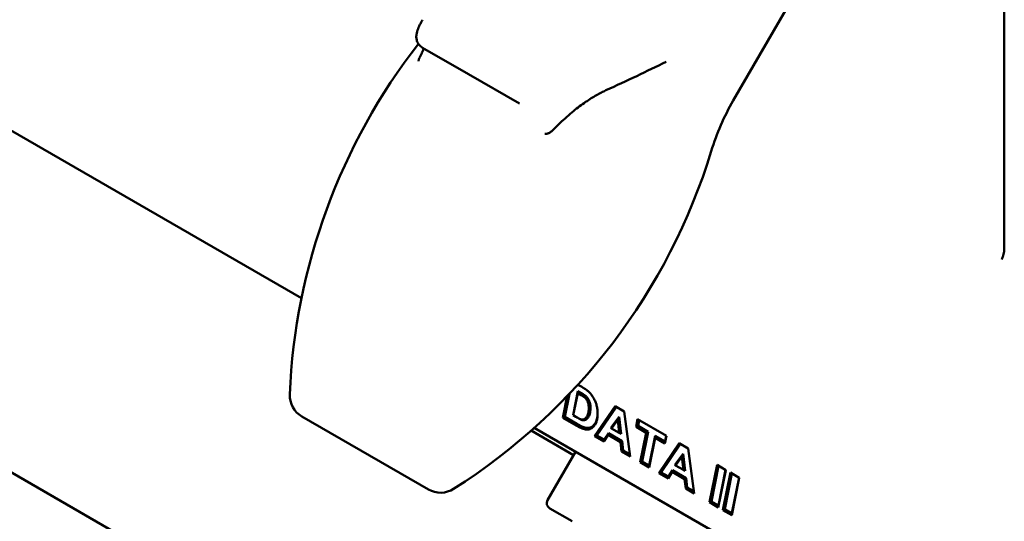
# Model space of a CAD drawing. Header units: millimetres. Extents: x 0 to 7913, y -180 to 2523.
# Tile 41 of 59: x 2916 to 2997, y 657 to 699. Entities that reach past the tile are written whole.
import ezdxf

# ---------------------------------------------------------------- set-up
doc = ezdxf.new("R2010")
doc.units = ezdxf.units.MM
doc.header["$LTSCALE"] = 3
doc.layers.add('Sichtbar (ISO)', color=7, linetype='Continuous', lineweight=50)

msp = doc.modelspace()

# ---------------------------------------------------------------- linework, layer by layer
at = {"layer": 'Sichtbar (ISO)'}
for p, q in [((2694.492, 788.903), (2956.172, 637.822)), ((2939.264, 675.683), (2859.066, 721.985)), ((2996.993, 713.116), (2996.993, 679.699)), ((2974.728, 691.918), (2984.428, 708.719)), ((2949.21, 696.259), (2952.981, 694.082)), ((2952.981, 694.082), (2957.164, 691.667)), ((2961.97, 668.564), (2962.179, 668.443)), ((2960.737, 665.846), (2961.099, 667.634)), ((2960.895, 665.918), (2961.281, 667.824)), ((2961.97, 668.025), (2961.572, 666.053)), ((2961.956, 667.869), (2961.588, 666.044)), ((2961.97, 668.025), (2961.956, 667.869)), ((2962.236, 667.707), (2961.956, 667.869)), ((2962.307, 667.83), (2961.97, 668.025)), ((2963.34, 664.343), (2965.02, 666.803)), ((2963.532, 664.395), (2965.132, 666.738)), ((2965.02, 666.803), (2965.767, 666.371)), ((2949.691, 659.954), (2939.299, 665.954)), ((2960.895, 665.918), (2960.737, 665.846)), ((2961.822, 665.22), (2960.737, 665.846)), ((2961.892, 665.342), (2960.895, 665.918)), ((2961.572, 666.053), (2961.588, 666.044)), ((2961.588, 666.044), (2961.797, 665.923)), ((2961.797, 665.923), (2961.867, 665.883)), ((2965.356, 665.923), (2964.673, 665.003)), ((2965.243, 665.667), (2964.727, 664.971)), ((2965.356, 665.923), (2965.243, 665.667)), ((2965.367, 664.601), (2965.243, 665.667)), ((2965.52, 664.514), (2965.356, 665.923)), ((2965.767, 666.371), (2966.25, 662.663)), ((2966.747, 665.096), (2966.875, 665.732)), ((2966.875, 665.732), (2969.248, 664.362)), ((2966.905, 665.169), (2967.003, 665.658)), ((2958.387, 665.013), (2982.286, 651.215)), ((2964.673, 665.003), (2964.727, 664.971)), ((2964.727, 664.971), (2965.367, 664.601)), ((2966.905, 665.169), (2966.747, 665.096)), ((2967.577, 664.617), (2966.747, 665.096)), ((2967.734, 664.69), (2966.905, 665.169)), ((2961.618, 662.777), (2958.134, 664.788)), ((2963.532, 664.395), (2963.34, 664.343)), ((2964.102, 663.903), (2963.34, 664.343)), ((2964.13, 664.05), (2963.532, 664.395)), ((2964.441, 664.429), (2964.102, 663.903)), ((2964.13, 664.05), (2964.102, 663.903)), ((2964.47, 664.576), (2964.13, 664.05)), ((2964.47, 664.576), (2964.441, 664.429)), ((2965.459, 663.841), (2964.441, 664.429)), ((2965.591, 663.929), (2964.47, 664.576)), ((2965.52, 664.514), (2965.367, 664.601)), ((2967.083, 662.182), (2967.577, 664.617)), ((2967.24, 662.255), (2967.734, 664.69)), ((2967.734, 664.69), (2967.577, 664.617)), ((2968.302, 664.199), (2967.81, 661.762)), ((2968.315, 664.354), (2967.823, 661.918)), ((2968.315, 664.354), (2968.302, 664.199)), ((2969.12, 663.726), (2968.302, 664.199)), ((2969.133, 663.882), (2968.315, 664.354)), ((2969.248, 664.362), (2969.12, 663.726)), ((2969.232, 664.371), (2969.133, 663.882)), ((2965.591, 663.929), (2965.459, 663.841)), ((2965.554, 663.065), (2965.459, 663.841)), ((2965.685, 663.152), (2965.591, 663.929)), ((2968.607, 661.302), (2970.287, 663.762)), ((2968.799, 661.354), (2970.399, 663.697)), ((2969.133, 663.882), (2969.12, 663.726)), ((2970.287, 663.762), (2971.035, 663.33)), ((2971.035, 663.33), (2971.517, 659.622)), ((2961.779, 663.055), (2959.479, 659.071)), ((2965.685, 663.152), (2965.554, 663.065)), ((2966.25, 662.663), (2965.554, 663.065)), ((2966.227, 662.84), (2965.685, 663.152)), ((2970.623, 662.882), (2969.94, 661.962)), ((2970.51, 662.626), (2969.994, 661.93)), ((2970.623, 662.882), (2970.51, 662.626)), ((2970.634, 661.561), (2970.51, 662.626)), ((2970.787, 661.473), (2970.623, 662.882)), ((2967.24, 662.255), (2967.083, 662.182)), ((2967.81, 661.762), (2967.083, 662.182)), ((2967.823, 661.918), (2967.24, 662.255)), ((2967.823, 661.918), (2967.81, 661.762)), ((2969.94, 661.962), (2969.994, 661.93)), ((2969.994, 661.93), (2970.634, 661.561)), ((2972.774, 658.896), (2973.396, 661.966)), ((2972.932, 658.968), (2973.524, 661.892)), ((2973.396, 661.966), (2974.121, 661.548)), ((2968.799, 661.354), (2968.607, 661.302)), ((2969.369, 660.862), (2968.607, 661.302)), ((2969.398, 661.009), (2968.799, 661.354)), ((2969.708, 661.388), (2969.369, 660.862)), ((2969.398, 661.009), (2969.369, 660.862)), ((2969.737, 661.535), (2969.398, 661.009)), ((2969.737, 661.535), (2969.708, 661.388)), ((2970.726, 660.8), (2969.708, 661.388)), ((2970.858, 660.888), (2969.737, 661.535)), ((2970.787, 661.473), (2970.634, 661.561)), ((2970.858, 660.888), (2970.726, 660.8)), ((2970.821, 660.024), (2970.726, 660.8)), ((2970.953, 660.111), (2970.858, 660.888)), ((2974.121, 661.548), (2973.502, 658.476)), ((2974.105, 661.557), (2973.515, 658.632)), ((2973.872, 658.262), (2974.494, 661.333)), ((2974.03, 658.335), (2974.622, 661.259)), ((2974.494, 661.333), (2975.219, 660.914)), ((2975.219, 660.914), (2974.599, 657.843)), ((2975.203, 660.923), (2974.613, 657.998)), ((2970.953, 660.111), (2970.821, 660.024)), ((2971.517, 659.622), (2970.821, 660.024)), ((2971.494, 659.799), (2970.953, 660.111)), ((2961.492, 657.332), (2959.662, 658.388)), ((2972.932, 658.968), (2972.774, 658.896)), ((2973.502, 658.476), (2972.774, 658.896)), ((2973.515, 658.632), (2972.932, 658.968)), ((2973.515, 658.632), (2973.502, 658.476)), ((2974.03, 658.335), (2973.872, 658.262)), ((2974.613, 657.998), (2974.03, 658.335)), ((2974.599, 657.843), (2973.872, 658.262)), ((2974.613, 657.998), (2974.599, 657.843))]:
    msp.add_line(p, q, dxfattribs=at)
for centre, radius, start, end in [((2988.583, 665.664), 50.326, 142.10245, 177.60158), ((2992.048, 681.918), 20, 150, 162.99107), ((2924.798, 702.49), 50.326, 302.39842, 342.99107), ((2940.299, 667.686), 2, 177.60158, 240), ((2950.691, 661.686), 2, 240, 302.39842), ((2959.912, 658.821), 0.5, 150, 240)]:
    msp.add_arc(centre, radius, start, end, dxfattribs=at)
for centre, major_axis, ratio, start_param, end_param in [((2949.71, 697.125), (-0.5, -0.866), 0.991042, 6.282945, 6.283185), ((2950.178, 695.7), (-0.931, 0.365), 0.742847, 6.283131, 6.283349)]:
    msp.add_ellipse(centre, major_axis=major_axis, ratio=ratio, start_param=start_param, end_param=end_param, dxfattribs=at)
for points, knots in [([(2949.209, 696.259), (2949.112, 696.315), (2949.024, 696.388), (2948.878, 696.555), (2948.819, 696.65), (2948.735, 696.849), (2948.709, 696.956), (2948.688, 697.157), (2948.693, 697.254), (2948.717, 697.429), (2948.736, 697.508), (2948.803, 697.731), (2948.862, 697.879), (2948.976, 698.122), (2949.017, 698.206), (2949.109, 698.382), (2949.16, 698.475), (2949.213, 698.567)], [0, 0, 0, 0, 0.0339936, 0.0339936, 0.0674054, 0.0674054, 0.1008797, 0.1008797, 0.133291, 0.133291, 0.1661154, 0.1661154, 0.2274293, 0.2274293, 0.257279, 0.257279, 0.2889583, 0.2889583, 0.2889583, 0.2889583]), ([(2949.003, 695.531), (2949.043, 695.607), (2949.078, 695.679), (2949.146, 695.823), (2949.177, 695.894), (2949.22, 695.996), (2949.234, 696.031), (2949.247, 696.065)], [0, 0, 0, 0, 0.02743103, 0.02743103, 0.05921385, 0.05921385, 0.07724212, 0.07724212, 0.07724212, 0.07724212]), ([(2949.003, 695.531), (2948.992, 695.509), (2948.969, 695.463), (2948.939, 695.396), (2948.915, 695.33), (2948.896, 695.27), (2948.884, 695.215), (2948.879, 695.181), (2948.877, 695.165)], [0.2656312, 0.2656312, 0.2656312, 0.2656312, 0.375, 0.5, 0.625, 0.75, 0.875, 1, 1, 1, 1]), ([(2964.274, 692.762), (2964.153, 692.707), (2963.901, 692.586), (2963.496, 692.368), (2963.063, 692.11), (2962.603, 691.808), (2962.115, 691.457), (2961.599, 691.053), (2961.057, 690.592), (2960.489, 690.069), (2960.094, 689.675), (2959.894, 689.467)], [0.0000011, 0.0000011, 0.0000011, 0.0000011, 0.1111111, 0.2222222, 0.3333333, 0.4444444, 0.5555556, 0.6666667, 0.7777778, 0.8888889, 1, 1, 1, 1]), ([(2996.784, 678.854), (2996.84, 679.003), (2996.89, 679.153), (2996.947, 679.372), (2996.963, 679.445), (2996.981, 679.549), (2996.985, 679.583), (2996.992, 679.647), (2996.993, 679.677), (2996.993, 679.699)], [0, 0, 0, 0, 0.053564, 0.053564, 0.0815474, 0.0815474, 0.096061, 0.096061, 0.1109905, 0.1109905, 0.1109905, 0.1109905]), ([(2962.179, 668.443), (2962.227, 668.415), (2962.276, 668.387), (2962.323, 668.359), (2962.371, 668.331), (2962.416, 668.303), (2962.461, 668.276), (2962.505, 668.249), (2962.549, 668.223), (2962.593, 668.192)], [0, 0, 0, 0, 0.333334, 0.333334, 0.333334, 0.666669, 0.666669, 0.666669, 1, 1, 1, 1]), ([(2962.593, 668.192), (2962.649, 668.153), (2962.708, 668.109), (2962.818, 668.016), (2962.871, 667.966), (2962.923, 667.913)], [0.000001, 0.000001, 0.000001, 0.000001, 0.0241707, 0.0241707, 0.0469372, 0.0469372, 0.0469372, 0.0469372]), ([(2962.569, 667.479), (2962.547, 667.5), (2962.526, 667.518), (2962.501, 667.536), (2962.477, 667.555), (2962.449, 667.574), (2962.421, 667.593), (2962.393, 667.612), (2962.364, 667.631), (2962.333, 667.65), (2962.302, 667.669), (2962.269, 667.689), (2962.236, 667.707)], [0, 0, 0, 0, 0.249997, 0.249997, 0.249997, 0.499998, 0.499998, 0.499998, 0.749999, 0.749999, 0.749999, 1, 1, 1, 1]), ([(2962.664, 667.583), (2962.638, 667.608), (2962.611, 667.63), (2962.583, 667.651), (2962.555, 667.672), (2962.527, 667.693), (2962.498, 667.712), (2962.468, 667.732), (2962.438, 667.751), (2962.406, 667.771), (2962.374, 667.791), (2962.34, 667.811), (2962.307, 667.83)], [0, 0, 0, 0, 0.249996, 0.249996, 0.249996, 0.499997, 0.499997, 0.499997, 0.749999, 0.749999, 0.749999, 1, 1, 1, 1]), ([(2962.773, 667.16), (2962.755, 667.203), (2962.733, 667.248), (2962.711, 667.288), (2962.689, 667.328), (2962.666, 667.363), (2962.642, 667.394), (2962.619, 667.426), (2962.595, 667.453), (2962.569, 667.479)], [0, 0, 0, 0, 0.333333, 0.333333, 0.333333, 0.666667, 0.666667, 0.666667, 1, 1, 1, 1]), ([(2962.903, 667.211), (2962.882, 667.26), (2962.858, 667.31), (2962.833, 667.356), (2962.807, 667.402), (2962.78, 667.443), (2962.752, 667.481), (2962.724, 667.518), (2962.695, 667.552), (2962.664, 667.583)], [0, 0, 0, 0, 0.333333, 0.333333, 0.333333, 0.666667, 0.666667, 0.666667, 1, 1, 1, 1]), ([(2962.923, 667.913), (2962.956, 667.88), (2962.988, 667.844), (2963.019, 667.808), (2963.05, 667.771), (2963.081, 667.732), (2963.11, 667.692), (2963.139, 667.652), (2963.168, 667.609), (2963.195, 667.566)], [0, 0, 0, 0, 0.333333, 0.333333, 0.333333, 0.666667, 0.666667, 0.666667, 1, 1, 1, 1]), ([(2963.195, 667.566), (2963.223, 667.523), (2963.249, 667.479), (2963.274, 667.434), (2963.298, 667.389), (2963.321, 667.344), (2963.343, 667.297), (2963.365, 667.251), (2963.386, 667.203), (2963.404, 667.156)], [0, 0, 0, 0, 0.333333, 0.333333, 0.333333, 0.666667, 0.666667, 0.666667, 1, 1, 1, 1]), ([(2962.748, 666.024), (2962.773, 666.073), (2962.793, 666.127), (2962.81, 666.188), (2962.826, 666.248), (2962.839, 666.315), (2962.847, 666.391), (2962.856, 666.466), (2962.86, 666.55), (2962.86, 666.633)], [0, 0, 0, 0, 0.333333, 0.333333, 0.333333, 0.666667, 0.666667, 0.666667, 1, 1, 1, 1]), ([(2962.86, 666.633), (2962.86, 666.681), (2962.859, 666.731), (2962.855, 666.779), (2962.852, 666.827), (2962.847, 666.872), (2962.84, 666.917), (2962.833, 666.961), (2962.824, 667.005), (2962.813, 667.045), (2962.802, 667.085), (2962.79, 667.122), (2962.773, 667.16)], [0, 0, 0, 0, 0.25, 0.25, 0.25, 0.5, 0.5, 0.5, 0.75, 0.75, 0.75, 1, 1, 1, 1]), ([(2962.883, 665.994), (2962.91, 666.047), (2962.931, 666.104), (2962.948, 666.168), (2962.966, 666.232), (2962.979, 666.302), (2962.988, 666.381), (2962.997, 666.46), (2963.002, 666.546), (2963.002, 666.633)], [0, 0, 0, 0, 0.333333, 0.333333, 0.333333, 0.666667, 0.666667, 0.666667, 1, 1, 1, 1]), ([(2963.002, 666.633), (2963.002, 666.683), (2963, 666.736), (2962.997, 666.786), (2962.993, 666.837), (2962.988, 666.885), (2962.98, 666.934), (2962.972, 666.982), (2962.962, 667.03), (2962.95, 667.076), (2962.938, 667.122), (2962.922, 667.167), (2962.903, 667.211)], [0, 0, 0, 0, 0.25, 0.25, 0.25, 0.5, 0.5, 0.5, 0.75, 0.75, 0.75, 1, 1, 1, 1]), ([(2963.404, 667.156), (2963.424, 667.105), (2963.443, 667.054), (2963.459, 667.003), (2963.476, 666.952), (2963.49, 666.9), (2963.504, 666.848), (2963.517, 666.796), (2963.529, 666.743), (2963.539, 666.691)], [0, 0, 0, 0, 0.333333, 0.333333, 0.333333, 0.666667, 0.666667, 0.666667, 1, 1, 1, 1]), ([(2963.539, 666.691), (2963.55, 666.635), (2963.558, 666.58), (2963.565, 666.525), (2963.572, 666.47), (2963.578, 666.415), (2963.581, 666.359), (2963.585, 666.304), (2963.586, 666.248), (2963.586, 666.194)], [0, 0, 0, 0, 0.333333, 0.333333, 0.333333, 0.666667, 0.666667, 0.666667, 1, 1, 1, 1]), ([(2961.797, 665.923), (2961.851, 665.892), (2961.907, 665.86), (2961.96, 665.832), (2962.013, 665.804), (2962.063, 665.779), (2962.109, 665.758), (2962.156, 665.737), (2962.198, 665.719), (2962.241, 665.709)], [0, 0, 0, 0, 0.333333, 0.333333, 0.333333, 0.666667, 0.666667, 0.666667, 1, 1, 1, 1]), ([(2961.867, 665.883), (2961.923, 665.851), (2961.979, 665.819), (2962.033, 665.79), (2962.087, 665.761), (2962.139, 665.735), (2962.188, 665.713), (2962.237, 665.691), (2962.284, 665.672), (2962.33, 665.66)], [0, 0, 0, 0, 0.333334, 0.333334, 0.333334, 0.666667, 0.666667, 0.666667, 1, 1, 1, 1]), ([(2962.241, 665.709), (2962.269, 665.701), (2962.296, 665.697), (2962.323, 665.696), (2962.35, 665.694), (2962.376, 665.696), (2962.401, 665.701), (2962.427, 665.706), (2962.453, 665.715), (2962.476, 665.726)], [0, 0, 0, 0, 0.333333, 0.333333, 0.333333, 0.666667, 0.666667, 0.666667, 1, 1, 1, 1]), ([(2962.33, 665.66), (2962.362, 665.652), (2962.393, 665.647), (2962.423, 665.645), (2962.453, 665.644), (2962.483, 665.646), (2962.511, 665.652), (2962.54, 665.657), (2962.568, 665.667), (2962.594, 665.679)], [0, 0, 0, 0, 0.333333, 0.333333, 0.333333, 0.666667, 0.666667, 0.666667, 1, 1, 1, 1]), ([(2962.476, 665.726), (2962.512, 665.743), (2962.545, 665.765), (2962.576, 665.792), (2962.608, 665.819), (2962.638, 665.851), (2962.667, 665.891), (2962.696, 665.93), (2962.724, 665.976), (2962.748, 666.024)], [0, 0, 0, 0, 0.333333, 0.333333, 0.333333, 0.666667, 0.666667, 0.666667, 1, 1, 1, 1]), ([(2962.594, 665.679), (2962.633, 665.698), (2962.668, 665.721), (2962.702, 665.75), (2962.736, 665.779), (2962.768, 665.813), (2962.799, 665.855), (2962.829, 665.896), (2962.858, 665.944), (2962.883, 665.994)], [0, 0, 0, 0, 0.333333, 0.333333, 0.333333, 0.666667, 0.666667, 0.666667, 1, 1, 1, 1]), ([(2963.586, 666.194), (2963.586, 666.077), (2963.579, 665.961), (2963.566, 665.855), (2963.552, 665.749), (2963.531, 665.653), (2963.505, 665.565), (2963.478, 665.477), (2963.444, 665.398), (2963.403, 665.326)], [0, 0, 0, 0, 0.333333, 0.333333, 0.333333, 0.666667, 0.666667, 0.666667, 1, 1, 1, 1]), ([(2963.586, 666.234), (2963.585, 666.135), (2963.578, 666.037), (2963.566, 665.948), (2963.553, 665.845), (2963.533, 665.753), (2963.508, 665.668), (2963.482, 665.584), (2963.45, 665.508), (2963.411, 665.439)], [0.0411312, 0.0411312, 0.0411312, 0.0411312, 0.3333333, 0.3333333, 0.3333333, 0.6666667, 0.6666667, 0.6666667, 1, 1, 1, 1]), ([(2962.396, 664.94), (2962.337, 664.957), (2962.278, 664.982), (2962.218, 665.01), (2962.157, 665.038), (2962.094, 665.07), (2962.027, 665.105), (2961.961, 665.141), (2961.89, 665.18), (2961.822, 665.22)], [0, 0, 0, 0, 0.333333, 0.333333, 0.333333, 0.666667, 0.666667, 0.666667, 1, 1, 1, 1]), ([(2962.45, 665.069), (2962.395, 665.086), (2962.34, 665.109), (2962.281, 665.136), (2962.223, 665.163), (2962.161, 665.194), (2962.095, 665.229), (2962.03, 665.264), (2961.96, 665.303), (2961.892, 665.342)], [0, 0, 0, 0, 0.333333, 0.333333, 0.333333, 0.666667, 0.666667, 0.666667, 1, 1, 1, 1]), ([(2962.946, 664.913), (2962.897, 664.896), (2962.844, 664.886), (2962.788, 664.883), (2962.731, 664.88), (2962.67, 664.882), (2962.603, 664.892), (2962.537, 664.902), (2962.466, 664.918), (2962.396, 664.94)], [0, 0, 0, 0, 0.333333, 0.333333, 0.333333, 0.666667, 0.666667, 0.666667, 1, 1, 1, 1]), ([(2962.973, 665.043), (2962.926, 665.027), (2962.878, 665.018), (2962.824, 665.015), (2962.771, 665.012), (2962.713, 665.014), (2962.649, 665.024), (2962.586, 665.033), (2962.517, 665.049), (2962.45, 665.069)], [0, 0, 0, 0, 0.333333, 0.333333, 0.333333, 0.666667, 0.666667, 0.666667, 1, 1, 1, 1]), ([(2963.403, 665.326), (2963.365, 665.257), (2963.32, 665.193), (2963.273, 665.138), (2963.225, 665.083), (2963.174, 665.038), (2963.12, 665), (2963.066, 664.963), (2963.008, 664.934), (2962.946, 664.913)], [0, 0, 0, 0, 0.333333, 0.333333, 0.333333, 0.666667, 0.666667, 0.666667, 1, 1, 1, 1]), ([(2963.411, 665.439), (2963.373, 665.373), (2963.33, 665.311), (2963.285, 665.258), (2963.239, 665.206), (2963.19, 665.162), (2963.138, 665.126), (2963.087, 665.091), (2963.032, 665.063), (2962.973, 665.043)], [0, 0, 0, 0, 0.333333, 0.333333, 0.333333, 0.666667, 0.666667, 0.666667, 1, 1, 1, 1])]:
    msp.add_open_spline(points, degree=3, knots=knots, dxfattribs=at)
for points in [[(2949.247, 696.065), (2949.267, 696.116), (2949.285, 696.163), (2949.3, 696.207)], [(2964.274, 692.762), (2965.982, 693.536), (2967.642, 694.339), (2969.218, 695.099)], [(2959.256, 689.173), (2959.284, 689.174), (2959.34, 689.18), (2959.422, 689.194), (2959.505, 689.216), (2959.587, 689.248), (2959.667, 689.288), (2959.745, 689.337), (2959.821, 689.397), (2959.87, 689.442), (2959.894, 689.467)]]:
    msp.add_open_spline(points, degree=3, dxfattribs=at)

doc.saveas('drawing.dxf')
